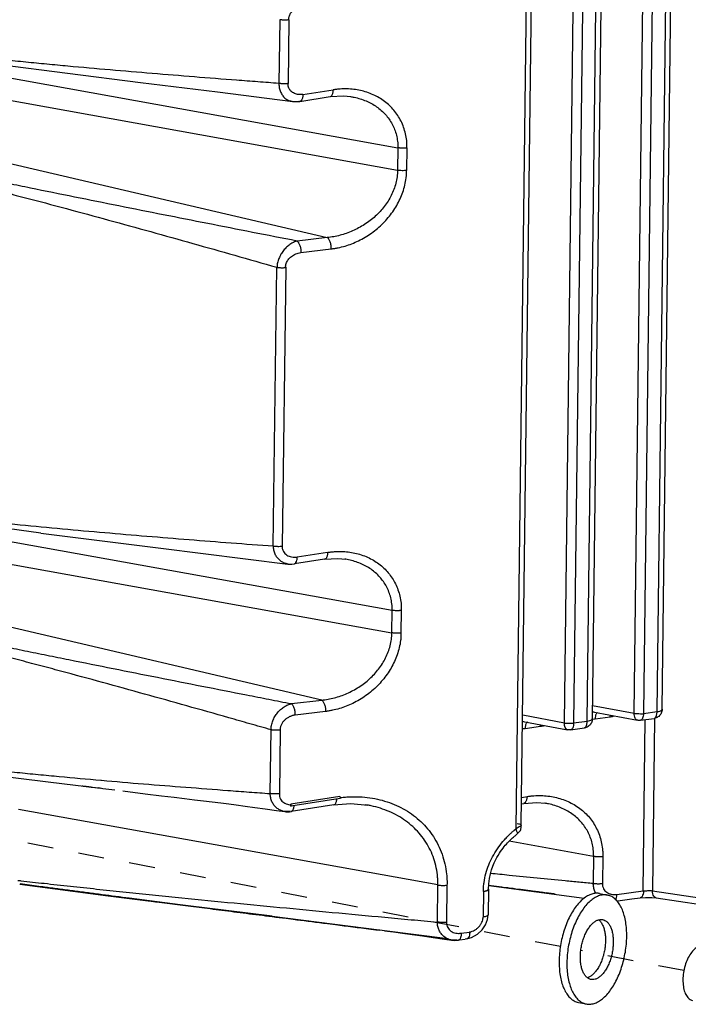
# Model space of a CAD drawing. Header units: inches. Extents: x -1 to 205, y 81 to 217.
# Tile 76 of 108: x 98.51 to 101.36, y 148.26 to 152.46. Entities that reach past the tile are written whole.
import ezdxf

# ---------------------------------------------------------------- set-up
doc = ezdxf.new("R2010")
doc.units = ezdxf.units.IN
doc.header["$LTSCALE"] = 1.1
doc.header["$MEASUREMENT"] = 0
doc.linetypes.add('DASHED', pattern=[0.2, 0.1, -0.1])
doc.layers.get('0').update_dxf_attribs({"linetype": 'CONTINUOUS'})
doc.layers.add('3_ALL_AXES', color=7, linetype='CONTINUOUS')
doc.layers.add('7_ALL_FEATURES', color=7, linetype='CONTINUOUS')

msp = doc.modelspace()

# ---------------------------------------------------------------- linework, layer by layer
at = {"color": 7, "linetype": 'Continuous'}
for p, q in [((99.8721, 149.148), (99.6629, 149.1155)), ((99.6628, 149.1081), (99.663, 149.1135)), ((99.6628, 149.1081), (99.6636, 149.1079)), ((99.663, 149.1135), (99.6629, 149.1155)), ((99.6769, 149.1061), (99.6772, 149.1103)), ((99.6647, 149.0847), (99.6651, 149.0848))]:
    msp.add_line(p, q, dxfattribs=at)
at = {"color": 4, "linetype": 'DASHED'}
for p, q in [((100.811, 148.5096), (98.1849, 149.0189)), ((101.3375, 148.4074), (100.8981, 148.4927))]:
    msp.add_line(p, q, dxfattribs=at)
at = {"color": 7, "linetype": 'Continuous'}
for points, start_tangent, end_tangent in [([(99.6544, 152.4556), (99.656, 152.4693), (99.662, 152.4835), (99.6724, 152.4968), (99.6869, 152.5081), (99.7046, 152.5159)], (-0.04248, 0.999097), (0.954084, 0.299541)), ([(99.6142, 149.1605), (99.6141, 149.1573), (99.6143, 149.1541), (99.6152, 149.1483), (99.6191, 149.1379), (99.6252, 149.1293), (99.6333, 149.1226), (99.6429, 149.1176), (99.6537, 149.1146), (99.663, 149.1135)], (-0.056036, -0.998429), (0.998664, -0.05167)), ([(99.8577, 149.1383), (99.8565, 149.1287), (99.8549, 149.1229), (99.8527, 149.1182), (99.8499, 149.115), (99.8468, 149.1131), (99.8455, 149.1128)], (-0.047597, -0.998867), (-0.987742, -0.156097)), ([(99.8732, 149.1465), (99.8721, 149.148)], (-0.412258, 0.911067), (-0.871549, 0.490308)), ([(99.8728, 149.1404), (99.8732, 149.1406), (99.8739, 149.1421), (99.8739, 149.1443), (99.8732, 149.1465)], (0.974247, 0.225484), (-0.412258, 0.911067)), ([(99.8739, 149.1441), (99.8798, 149.1448), (99.9018, 149.1467), (99.9456, 149.1476), (100.0315, 149.1375), (100.1129, 149.1108), (100.1856, 149.0683), (100.2454, 149.0114), (100.2905, 148.9419), (100.3191, 148.8616), (100.3264, 148.8176), (100.328, 148.7947), (100.3281, 148.7712)], (0.993041, 0.117769), (-0.030572, -0.999533)), ([(99.6636, 149.1079), (99.664, 149.1081), (99.6647, 149.1096), (99.6647, 149.1118), (99.6641, 149.1141), (99.6629, 149.1155)], (0.974387, 0.224876), (-0.871549, 0.490308)), ([(99.665, 149.085), (99.6664, 149.0854), (99.6694, 149.0875), (99.6711, 149.0894)], (0.980611, 0.195967), (0.601639, 0.798768)), ([(99.6711, 149.0894), (99.6721, 149.0908), (99.6759, 149.1006), (99.6769, 149.1061)], (0.601639, 0.798768), (0.120858, 0.99267))]:
    msp.add_spline(points, degree=3, dxfattribs=dict(at, start_tangent=start_tangent, end_tangent=end_tangent))
at = {"layer": '3_ALL_AXES', "color": 7, "linetype": 'Continuous'}
for p, q in [((100.9781, 148.7355), (101.0112, 148.7291)), ((100.8881, 148.2717), (100.9213, 148.2653))]:
    msp.add_line(p, q, dxfattribs=at)
for points, start_tangent, end_tangent in [([(100.9781, 148.7355), (100.9717, 148.7364), (100.954, 148.7356), (100.9359, 148.73), (100.9177, 148.7198), (100.8998, 148.7053), (100.8827, 148.6866), (100.8665, 148.6642), (100.8517, 148.6385), (100.8386, 148.6101), (100.8274, 148.5795), (100.8183, 148.5474), (100.8116, 148.5144), (100.8073, 148.4811), (100.8056, 148.4483)], (-0.981632, 0.190785), (-0.012225, -0.999925)), ([(101.0112, 148.7291), (101.0048, 148.73), (100.9871, 148.7291), (100.969, 148.7236), (100.9508, 148.7134), (100.933, 148.6988), (100.9158, 148.6802), (100.8997, 148.6578), (100.8849, 148.6321), (100.8717, 148.6037), (100.8605, 148.5731), (100.8515, 148.5409), (100.8447, 148.5079), (100.8405, 148.4747), (100.8388, 148.4419)], (-0.981632, 0.190785), (-0.012225, -0.999925)), ([(101.0937, 148.5524), (101.0928, 148.5841), (101.0893, 148.614), (101.0833, 148.6415), (101.075, 148.6661), (101.0644, 148.6872), (101.0518, 148.7045), (101.0375, 148.7175), (101.0217, 148.7261), (101.0112, 148.7291)], (0.012225, 0.999925), (-0.981632, 0.190785)), ([(100.8961, 148.4668), (100.8974, 148.4877), (100.9004, 148.5089), (100.9053, 148.5297), (100.9119, 148.5497), (100.9199, 148.5682), (100.9292, 148.5848), (100.9395, 148.599), (100.9505, 148.6104), (100.962, 148.6188), (100.9735, 148.6238)], (0.012225, 0.999925), (0.9608, 0.277241)), ([(100.9735, 148.6238), (100.9849, 148.6253), (100.991, 148.6247)], (0.9608, 0.277241), (0.981757, -0.190142)), ([(100.9735, 148.6238), (100.9817, 148.6158), (100.9893, 148.6041), (100.9955, 148.5896), (100.9999, 148.5728), (101.0025, 148.5541), (101.0032, 148.534)], (0.790559, -0.612386), (-0.012225, -0.999925)), ([(100.991, 148.6247), (100.9958, 148.6234), (101.0059, 148.618), (101.0148, 148.6094), (101.0225, 148.5976), (101.0286, 148.5832), (101.033, 148.5664), (101.0356, 148.5477), (101.0363, 148.5276)], (0.981757, -0.190142), (-0.012225, -0.999925)), ([(100.9213, 148.2653), (100.9277, 148.2644), (100.9454, 148.2652), (100.9635, 148.2708), (100.9816, 148.2809), (100.9995, 148.2955), (101.0167, 148.3142), (101.0328, 148.3366), (101.0476, 148.3623), (101.0607, 148.3907), (101.072, 148.4213), (101.081, 148.4534), (101.0877, 148.4864), (101.092, 148.5197), (101.0937, 148.5524)], (0.981632, -0.190785), (0.012225, 0.999925)), ([(101.0032, 148.534), (101.002, 148.5131), (100.9989, 148.4919), (100.994, 148.4711), (100.9875, 148.4511), (100.9795, 148.4326), (100.9702, 148.416), (100.9599, 148.4018), (100.9488, 148.3904), (100.9374, 148.382), (100.9259, 148.377)], (-0.012225, -0.999925), (-0.9608, -0.277241)), ([(101.0363, 148.5276), (101.0351, 148.5067), (101.032, 148.4855), (101.0272, 148.4646), (101.0206, 148.4447), (101.0126, 148.4261), (101.0033, 148.4096), (100.993, 148.3954), (100.982, 148.3839), (100.9705, 148.3756), (100.9589, 148.3706), (100.9476, 148.369), (100.9415, 148.3696)], (-0.012225, -0.999925), (-0.981757, 0.190142)), ([(101.3981, 148.5091), (101.3816, 148.4981), (101.3661, 148.4802), (101.3527, 148.4565), (101.3422, 148.4286), (101.3355, 148.3986), (101.333, 148.3683), (101.3348, 148.34), (101.3409, 148.3154), (101.3507, 148.2964), (101.3637, 148.2841), (101.3743, 148.28)], (-0.917444, -0.397864), (0.980777, -0.19513)), ([(100.9258, 148.3769), (100.9176, 148.385), (100.91, 148.3967), (100.9039, 148.4112), (100.8994, 148.428), (100.8968, 148.4467), (100.8961, 148.4668)], (-0.790559, 0.612386), (0.012225, 0.999925)), ([(100.8056, 148.4483), (100.8066, 148.4167), (100.81, 148.3868), (100.816, 148.3593), (100.8244, 148.3347), (100.835, 148.3136), (100.8475, 148.2963), (100.8619, 148.2833), (100.8776, 148.2747), (100.8881, 148.2717)], (-0.012225, -0.999925), (0.981632, -0.190785)), ([(100.8388, 148.4419), (100.8397, 148.4102), (100.8432, 148.3804), (100.8492, 148.3528), (100.8575, 148.3283), (100.8681, 148.3071), (100.8807, 148.2899), (100.895, 148.2768), (100.9108, 148.2683), (100.9213, 148.2653)], (-0.012225, -0.999925), (0.981632, -0.190785)), ([(100.9415, 148.3696), (100.9367, 148.3709), (100.9266, 148.3763), (100.9258, 148.3769)], (-0.981757, 0.190142), (-0.790559, 0.612386))]:
    msp.add_spline(points, degree=3, dxfattribs=dict(at, start_tangent=start_tangent, end_tangent=end_tangent))
at = {"layer": '7_ALL_FEATURES', "color": 7, "linetype": 'Continuous'}
for p, q in [((100.623, 149.0126), (100.6703, 152.8793)), ((100.6447, 149.0269), (100.6918, 152.8791)), ((101.1257, 149.5032), (101.1627, 152.5368)), ((101.2021, 152.5362), (101.165, 149.5024)), ((101.223, 149.5103), (101.2601, 152.5437)), ((101.2446, 149.5201), (101.2817, 152.5536)), ((100.8282, 149.4627), (100.8653, 152.4963)), ((100.9047, 152.4957), (100.8676, 149.4619)), ((100.9256, 149.4698), (100.9626, 152.5032)), ((100.9472, 149.4796), (100.9843, 152.513)), ((99.6157, 152.4564), (99.6124, 152.1851)), ((99.6544, 152.4556), (99.6511, 152.1843)), ((98.4344, 152.2146), (100.1187, 151.9111)), ((99.351, 152.1489), (99.672, 152.1082)), ((99.7143, 152.1378), (99.8435, 152.1579)), ((98.4332, 152.1188), (100.1175, 151.8152)), ((99.6699, 152.1085), (99.6837, 152.1074)), ((99.6699, 152.1085), (99.672, 152.1082)), ((99.672, 152.1082), (99.6966, 152.1096)), ((99.6837, 152.1074), (99.702, 152.1087)), ((99.7021, 152.1087), (99.702, 152.1086)), ((99.7021, 152.1087), (99.8312, 152.1287)), ((99.9169, 152.1292), (99.917, 152.1291)), ((100.1187, 151.9111), (100.1175, 151.8152)), ((100.1575, 151.9103), (100.1563, 151.8145)), ((98.3222, 151.8787), (99.8184, 151.5288)), ((99.8184, 151.5288), (99.6894, 151.5137)), ((99.7061, 151.4653), (99.8352, 151.4804)), ((99.5883, 150.2154), (99.6028, 151.4023)), ((99.6411, 151.4024), (99.6267, 150.2135)), ((98.5988, 150.2707), (98.1581, 150.3285)), ((98.4103, 150.245), (100.0946, 149.9415)), ((99.8194, 150.1883), (99.6902, 150.1683)), ((98.4091, 150.1492), (100.0935, 149.8457)), ((99.6512, 150.1387), (99.651, 150.1387)), ((99.6775, 150.139), (99.6779, 150.1391)), ((99.8071, 150.1591), (99.678, 150.1391)), ((99.8967, 150.159), (99.8928, 150.1596)), ((100.0935, 149.8457), (100.0946, 149.9415)), ((100.1334, 149.9407), (100.1322, 149.8449)), ((99.7944, 149.5593), (98.2981, 149.9091)), ((99.6653, 149.5441), (99.7944, 149.5593)), ((99.8111, 149.5108), (99.682, 149.4957)), ((100.9479, 149.5365), (101.1257, 149.5032)), ((100.9568, 149.5075), (101.1393, 149.4734)), ((101.165, 149.5024), (101.223, 149.5103)), ((100.6505, 149.496), (100.8282, 149.4627)), ((100.6593, 149.467), (100.8419, 149.4329)), ((100.8676, 149.4619), (100.9256, 149.4698)), ((100.956, 149.4777), (100.9471, 149.4772)), ((100.9585, 149.4779), (100.956, 149.4777)), ((101.0235, 149.4868), (100.9585, 149.4779)), ((101.152, 149.4731), (101.2108, 149.4811)), ((101.1638, 148.7466), (101.1727, 149.4759)), ((101.2121, 149.4811), (101.2031, 148.7473)), ((101.2108, 149.4811), (101.211, 149.4811)), ((99.5754, 149.1612), (99.5787, 149.4325)), ((99.6175, 149.4318), (99.6142, 149.1605)), ((100.6585, 149.4372), (100.6497, 149.4367)), ((100.6611, 149.4374), (100.6585, 149.4372)), ((100.7261, 149.4463), (100.6611, 149.4374)), ((100.8546, 149.4326), (100.9134, 149.4406)), ((100.9134, 149.4406), (100.9136, 149.4406)), ((98.6294, 149.2113), (98.8514, 149.1845)), ((98.7747, 149.1938), (98.776, 149.1936)), ((98.8189, 149.1884), (98.8572, 149.1837)), ((98.8454, 149.1853), (98.8454, 149.1853)), ((98.8514, 149.1845), (98.8454, 149.1853)), ((98.8572, 149.1837), (98.8628, 149.183)), ((98.8628, 149.183), (98.9136, 149.1769)), ((99.8728, 149.1403), (99.6636, 149.1079)), ((100.6462, 149.145), (100.6693, 149.1484)), ((100.2893, 148.772), (98.5036, 149.0938)), ((99.8455, 149.1128), (99.6651, 149.0848)), ((99.9903, 149.1118), (99.98, 149.1135)), ((100.6458, 149.118), (100.656, 149.1196)), ((100.7465, 149.1198), (100.7446, 149.1201)), ((99.6387, 149.0843), (99.637, 149.0845)), ((99.6597, 149.0858), (99.6387, 149.0843)), ((99.6387, 149.0843), (99.6413, 149.084)), ((100.6157, 149.0065), (100.623, 149.0126)), ((100.6443, 149.0259), (100.6443, 149.0269)), ((100.6447, 149.0269), (100.6447, 149.027)), ((100.6448, 149.0248), (100.6447, 149.0266)), ((100.629, 148.9916), (100.6298, 148.9924)), ((100.6298, 148.9923), (100.631, 148.9933)), ((100.6298, 148.9923), (100.6298, 148.9923)), ((100.5936, 148.9594), (100.9527, 148.8947)), ((100.9527, 148.8947), (100.9513, 148.7792)), ((100.9914, 148.894), (100.99, 148.7784)), ((98.4999, 148.7916), (98.5099, 148.7905)), ((98.5083, 148.7758), (98.8848, 148.7254)), ((98.5099, 148.7905), (98.5125, 148.7902)), ((98.5994, 148.7647), (98.511, 148.7763)), ((98.5125, 148.7902), (98.6011, 148.7803)), ((98.9455, 148.7176), (98.5994, 148.7647)), ((100.2874, 148.6139), (100.2893, 148.772)), ((100.3281, 148.7712), (100.3262, 148.6132)), ((100.483, 148.7445), (100.4833, 148.7568)), ((100.5046, 148.7543), (100.5033, 148.6453)), ((100.5046, 148.7543), (100.5046, 148.7543)), ((100.5055, 148.7713), (100.5391, 148.7669)), ((100.5055, 148.7709), (100.5351, 148.7671)), ((100.5067, 148.77), (100.9122, 148.7153)), ((100.5391, 148.7669), (100.5501, 148.7655)), ((98.8848, 148.7254), (99.2495, 148.6798)), ((99.2954, 148.6745), (98.9455, 148.7176)), ((100.483, 148.7445), (100.4817, 148.6355)), ((100.7423, 148.7402), (100.7568, 148.7383)), ((100.7568, 148.7383), (100.7718, 148.7364)), ((100.7718, 148.7364), (100.7811, 148.7351)), ((100.7799, 148.7353), (100.7888, 148.7341)), ((100.7811, 148.7351), (100.7844, 148.7347)), ((101.0515, 148.7313), (101.1638, 148.7466)), ((101.2031, 148.7473), (101.413, 148.7161)), ((101.2193, 148.7173), (101.4099, 148.6893)), ((99.3554, 148.6666), (99.0611, 148.7044)), ((99.214, 148.6846), (99.2369, 148.6817)), ((99.2495, 148.6798), (99.5841, 148.6387)), ((99.5841, 148.6387), (99.2954, 148.6745)), ((99.584, 148.6376), (99.3554, 148.6666)), ((99.5417, 148.6428), (99.5557, 148.6411)), ((100.0393, 148.5799), (99.584, 148.6376)), ((100.5004, 148.6243), (100.5033, 148.6453)), ((100.0249, 148.5816), (100.0426, 148.5797)), ((100.0426, 148.5795), (100.0393, 148.5799)), ((100.0624, 148.577), (100.0426, 148.5795)), ((100.3317, 148.5432), (100.0624, 148.577)), ((100.3879, 148.5665), (100.4237, 148.5715)), ((100.4127, 148.5427), (100.4062, 148.5417)), ((100.4127, 148.5427), (100.4318, 148.5479)), ((100.3169, 148.5416), (100.3487, 148.537)), ((100.3469, 148.5372), (100.3607, 148.5361)), ((100.3487, 148.537), (100.3469, 148.5372)), ((100.3714, 148.5382), (100.3487, 148.537)), ((100.3607, 148.5361), (100.3766, 148.5373)), ((100.3766, 148.5372), (100.3817, 148.538)), ((100.3817, 148.538), (100.4062, 148.5417))]:
    msp.add_line(p, q, dxfattribs=at)
for points in [[(98.1823, 152.2981), (98.4225, 152.2652), (98.7114, 152.228), (99.023, 152.1894), (99.351, 152.1489)], [(99.8306, 152.1287), (99.8883, 152.132), (99.917, 152.1292)], [(98.5988, 150.2707), (99.1089, 150.2059), (99.6508, 150.1387)], [(99.6512, 150.1387), (99.667, 150.1382), (99.6775, 150.1392)], [(99.8069, 150.1591), (99.8627, 150.1625), (99.8967, 150.159)], [(98.1453, 149.2742), (98.3875, 149.2415), (98.6294, 149.2113)], [(98.776, 149.1936), (98.7788, 149.1933), (98.7803, 149.1931), (98.7818, 149.1929), (98.7834, 149.1927), (98.7849, 149.1925), (98.7864, 149.1923), (98.7879, 149.1922), (98.7895, 149.192), (98.7911, 149.1918)], [(98.7911, 149.1918), (98.7943, 149.1914), (98.7959, 149.1912), (98.7975, 149.191), (98.7992, 149.1908), (98.8009, 149.1906), (98.8026, 149.1904), (98.8043, 149.1902), (98.8061, 149.19), (98.8078, 149.1897), (98.8096, 149.1895), (98.8114, 149.1893), (98.8133, 149.1891), (98.8151, 149.1888), (98.817, 149.1886), (98.8189, 149.1884)], [(98.9478, 149.1724), (99.042, 149.1607), (99.1119, 149.1521), (99.1662, 149.1455), (99.2102, 149.1401), (99.2528, 149.1349), (99.2905, 149.1306), (99.3283, 149.1259), (99.365, 149.1212), (99.3985, 149.117), (99.4305, 149.1128), (99.4685, 149.1078), (99.5098, 149.1022), (99.5541, 149.0961), (99.602, 149.0895), (99.637, 149.0845)], [(99.8454, 149.1128), (99.9188, 149.1183), (99.9903, 149.1118)], [(100.6555, 149.1196), (100.7101, 149.1232), (100.7465, 149.1198)], [(99.6413, 149.084), (99.6575, 149.0841), (99.6647, 149.085)], [(100.631, 148.9933), (100.6333, 148.9954), (100.6358, 148.9978), (100.6382, 149.0007), (100.6406, 149.0043), (100.6423, 149.0082), (100.6433, 149.0118), (100.6438, 149.015), (100.6441, 149.0176), (100.6444, 149.0201), (100.6446, 149.0226), (100.6448, 149.0248)], [(100.5046, 148.7543), (100.5058, 148.7769), (100.5089, 148.7999), (100.5132, 148.8198), (100.5181, 148.837), (100.5234, 148.8522), (100.5289, 148.8656), (100.5345, 148.8776), (100.5401, 148.8883), (100.5456, 148.898), (100.5511, 148.9068), (100.5565, 148.9148), (100.5617, 148.9222), (100.5668, 148.9289), (100.5717, 148.9352), (100.5765, 148.941), (100.5813, 148.9464), (100.5858, 148.9514), (100.5903, 148.9561), (100.5947, 148.9605), (100.5989, 148.9647), (100.6032, 148.9686), (100.6073, 148.9724), (100.6113, 148.9759), (100.615, 148.9791), (100.6186, 148.9819), (100.6218, 148.9843), (100.6248, 148.9868), (100.6272, 148.9895), (100.629, 148.9916)], [(100.5351, 148.7671), (100.6319, 148.7545), (100.6346, 148.7542), (100.6373, 148.7538), (100.64, 148.7535), (100.6427, 148.7531), (100.6454, 148.7528), (100.648, 148.7524), (100.6507, 148.7521), (100.6534, 148.7518), (100.656, 148.7514), (100.6586, 148.7511), (100.6613, 148.7507), (100.6639, 148.7504), (100.6665, 148.75), (100.6691, 148.7497), (100.6717, 148.7494), (100.6743, 148.749), (100.6768, 148.7487), (100.6794, 148.7484), (100.6819, 148.748), (100.6845, 148.7477), (100.687, 148.7474), (100.6895, 148.7471), (100.692, 148.7467)], [(100.5501, 148.7655), (100.5612, 148.764), (100.5667, 148.7633)], [(100.5667, 148.7633), (100.5779, 148.7618), (100.5866, 148.7607), (100.5924, 148.76)], [(100.5924, 148.76), (100.6041, 148.7584), (100.61, 148.7577), (100.6159, 148.7569), (100.6219, 148.7561), (100.6308, 148.7547)], [(100.6308, 148.7547), (100.6369, 148.7539), (100.643, 148.7531), (100.6492, 148.7523), (100.6554, 148.7515), (100.6617, 148.7507), (100.6681, 148.7498), (100.6745, 148.749), (100.681, 148.7482), (100.6875, 148.7473)], [(100.6875, 148.7473), (100.7008, 148.7456), (100.7075, 148.7447), (100.7143, 148.7438), (100.7212, 148.7429)], [(100.6969, 148.7461), (100.6994, 148.7458), (100.7018, 148.7455), (100.7043, 148.7451), (100.7067, 148.7448), (100.7091, 148.7445), (100.7114, 148.7442), (100.7138, 148.7439), (100.7162, 148.7436), (100.7185, 148.7433), (100.7208, 148.743), (100.7231, 148.7427), (100.7254, 148.7424)], [(100.7212, 148.7429), (100.7351, 148.7411), (100.7423, 148.7402)], [(100.7277, 148.7421), (100.7322, 148.7415), (100.7344, 148.7412), (100.7366, 148.7409), (100.7388, 148.7406), (100.741, 148.7404), (100.7431, 148.7401), (100.7452, 148.7398)], [(100.7494, 148.7393), (100.7535, 148.7387), (100.7555, 148.7385), (100.7575, 148.7382), (100.7595, 148.738), (100.7614, 148.7377)], [(100.7652, 148.7372), (100.769, 148.7367), (100.7708, 148.7365), (100.7726, 148.7362), (100.7744, 148.736)], [(101.0521, 148.7041), (101.0654, 148.7059), (101.1153, 148.7126), (101.1507, 148.7173)], [(101.1506, 148.7173), (101.1733, 148.7193), (101.2012, 148.7191), (101.2195, 148.7173)], [(99.0611, 148.7043), (99.069, 148.7033), (99.0777, 148.7021), (99.087, 148.7009), (99.1066, 148.6984)], [(99.1066, 148.6984), (99.1168, 148.6971), (99.1271, 148.6958), (99.1376, 148.6944), (99.1481, 148.6931), (99.1696, 148.6903)], [(99.1696, 148.6903), (99.1806, 148.6889), (99.1916, 148.6875), (99.214, 148.6846)], [(99.2369, 148.6817), (99.2485, 148.6802), (99.272, 148.6772)], [(99.272, 148.6772), (99.2838, 148.6757), (99.3079, 148.6726)], [(99.3079, 148.6726), (99.3201, 148.6711), (99.3323, 148.6695), (99.3571, 148.6663)], [(99.3571, 148.6663), (99.3696, 148.6647), (99.3822, 148.6631), (99.4077, 148.6599)], [(99.4077, 148.6599), (99.4206, 148.6582), (99.4336, 148.6566), (99.4599, 148.6532)], [(99.4599, 148.6532), (99.4732, 148.6515), (99.4867, 148.6498), (99.5002, 148.6481), (99.5139, 148.6464), (99.5417, 148.6428)], [(99.5557, 148.6411), (99.5699, 148.6392), (99.5842, 148.6374), (99.5987, 148.6356), (99.6133, 148.6337), (99.6281, 148.6319), (99.643, 148.63), (99.6734, 148.6261)], [(99.6734, 148.6261), (99.6888, 148.6242), (99.7044, 148.6222), (99.7202, 148.6202), (99.7362, 148.6181), (99.7523, 148.6161), (99.7687, 148.614), (99.7852, 148.6119), (99.802, 148.6098), (99.819, 148.6076), (99.8537, 148.6032)], [(99.8537, 148.6032), (99.8715, 148.601), (99.8896, 148.5987), (99.9079, 148.5964), (99.9266, 148.594), (99.9454, 148.5916), (99.9646, 148.5892), (99.9842, 148.5867), (100.0043, 148.5842), (100.0249, 148.5816)], [(100.4318, 148.5479), (100.4576, 148.5623), (100.4776, 148.5811), (100.4918, 148.602), (100.5004, 148.6243)], [(100.0624, 148.5771), (100.0999, 148.572), (100.1392, 148.5667), (100.1801, 148.561), (100.2235, 148.5549), (100.2693, 148.5484), (100.3169, 148.5416)]]:
    msp.add_lwpolyline(points, dxfattribs=at)
for points, start_tangent, end_tangent in [([(99.6544, 152.4556), (99.6522, 152.4554), (99.6499, 152.4551), (99.645, 152.4548), (99.6349, 152.4546), (99.6299, 152.4548), (99.6249, 152.4552), (99.6225, 152.4554), (99.6201, 152.4557), (99.619, 152.4559), (99.6179, 152.456), (99.6157, 152.4564)], (-0.988019, -0.15433), (-0.984146, 0.17736)), ([(99.6124, 152.1851), (99.5222, 152.1918), (99.4322, 152.1986), (99.2523, 152.2127), (99.0728, 152.2273), (98.8933, 152.2424), (98.7139, 152.2584), (98.6241, 152.2668), (98.5343, 152.2756), (98.4444, 152.2847), (98.3994, 152.2894), (98.3543, 152.2941), (98.3093, 152.299), (98.2642, 152.3039), (98.219, 152.3089), (98.1836, 152.3129)], (-0.997309, 0.073313), (-0.993595, 0.113001)), ([(99.6124, 152.1851), (99.6124, 152.1804), (99.6127, 152.1757), (99.6139, 152.1666), (99.619, 152.1497), (99.6271, 152.1349), (99.638, 152.1229), (99.6465, 152.1169)], (-0.012105, -0.999927), (0.861261, -0.508162)), ([(99.6511, 152.1843), (99.6489, 152.1841), (99.6465, 152.1838), (99.6417, 152.1835), (99.6367, 152.1833), (99.6316, 152.1833), (99.6265, 152.1835), (99.6216, 152.1839), (99.6192, 152.1841), (99.6168, 152.1844), (99.6146, 152.1847), (99.6124, 152.1851)], (-0.99085, -0.13497), (-0.984171, 0.177219)), ([(99.7143, 152.1378), (99.6921, 152.1382), (99.6738, 152.1444), (99.6605, 152.1553), (99.6529, 152.1692), (99.6511, 152.1843)], (-0.994705, -0.102767), (0.069033, 0.997614)), ([(99.8311, 152.1288), (99.8326, 152.1292), (99.8383, 152.1344), (99.8405, 152.1389), (99.8421, 152.1444), (99.8431, 152.1508), (99.8435, 152.1579)], (0.985566, 0.169294), (-0.003963, 0.999992)), ([(100.1575, 151.9103), (100.1574, 151.9261), (100.1564, 151.9414), (100.1515, 151.9708), (100.1323, 152.0244), (100.1023, 152.0705), (100.0625, 152.1084), (100.0137, 152.137), (99.9592, 152.1549), (99.9021, 152.1617), (99.8729, 152.1611), (99.8582, 152.1598), (99.8435, 152.1579)], (0.036893, 0.999319), (-0.988684, -0.150015)), ([(99.6465, 152.1169), (99.6512, 152.1143), (99.6585, 152.1114), (99.666, 152.1092), (99.6699, 152.1085)], (0.861261, -0.508162), (0.986912, -0.161261)), ([(99.7143, 152.1378), (99.7142, 152.1344), (99.714, 152.1311), (99.713, 152.1246), (99.7114, 152.1188), (99.7092, 152.1141), (99.7065, 152.1109), (99.7033, 152.1091), (99.702, 152.1088)], (0.003963, -0.999992), (-0.98658, -0.163277)), ([(99.917, 152.1292), (99.9328, 152.1263), (99.9833, 152.1105), (100.0285, 152.0856), (100.0659, 152.0526), (100.0944, 152.0121), (100.1127, 151.9646), (100.1174, 151.9385), (100.1185, 151.925), (100.1187, 151.9111)], (0.988566, -0.15079), (-0.019759, -0.999805)), ([(100.1575, 151.9103), (100.1529, 151.9098), (100.1481, 151.9095), (100.138, 151.9093), (100.1279, 151.9098), (100.1232, 151.9104), (100.1209, 151.9107), (100.1187, 151.9111)], (-0.99215, -0.125057), (-0.983679, 0.179933)), ([(99.6894, 151.5137), (99.3089, 151.5883), (98.9306, 151.6633), (98.5541, 151.7392), (98.4603, 151.7585), (98.3665, 151.7778), (98.2729, 151.7972), (98.1793, 151.8167)], (-0.981523, 0.191342), (-0.978817, 0.204739)), ([(100.1175, 151.8152), (100.117, 151.8012), (100.1156, 151.7873), (100.1102, 151.7601), (100.0907, 151.7084), (100.0612, 151.6612), (100.0228, 151.6195), (99.9769, 151.5842), (99.9259, 151.5568), (99.8994, 151.5464), (99.8725, 151.5382), (99.8455, 151.5324), (99.832, 151.5303), (99.8184, 151.5288)], (-0.004541, -0.99999), (-0.99608, -0.088453)), ([(99.8352, 151.4804), (99.8499, 151.4826), (99.8647, 151.4853), (99.894, 151.4926), (99.923, 151.5025), (99.9516, 151.515), (100.0067, 151.5479), (100.0562, 151.5899), (100.0971, 151.6388), (100.1283, 151.6932), (100.1488, 151.7521), (100.1544, 151.7829), (100.1559, 151.7986), (100.1563, 151.8145)], (0.99272, 0.120441), (-0.01418, 0.999899)), ([(100.1563, 151.8145), (100.1517, 151.814), (100.1469, 151.8136), (100.1368, 151.8135), (100.1268, 151.814), (100.122, 151.8145), (100.1197, 151.8149), (100.1175, 151.8152)], (-0.989356, -0.145513), (-0.984619, 0.174714)), ([(98.1674, 151.7911), (98.2576, 151.7687), (98.3477, 151.746), (98.4377, 151.7229), (98.5277, 151.6996), (98.8869, 151.6033), (99.2453, 151.5038), (99.6028, 151.4023)], (0.970873, -0.239597), (0.961078, -0.276278)), ([(99.8352, 151.4804), (99.835, 151.4876), (99.8343, 151.4952), (99.8307, 151.5101), (99.825, 151.5219), (99.8218, 151.5261), (99.8201, 151.5276), (99.8184, 151.5288)], (0.031525, 0.999503), (-0.846646, 0.532156)), ([(99.6894, 151.5137), (99.6856, 151.5127), (99.6819, 151.5115), (99.6743, 151.5083), (99.6594, 151.4995), (99.6451, 151.4877), (99.6321, 151.4735), (99.6209, 151.4573), (99.6122, 151.4397), (99.6064, 151.421), (99.6048, 151.4115), (99.6044, 151.4067), (99.6042, 151.4019)], (-0.9738, -0.227407), (-0.012225, -0.999925)), ([(99.6894, 151.5137), (99.6902, 151.5131), (99.6911, 151.5124), (99.6919, 151.5116), (99.6928, 151.5107), (99.6944, 151.5087), (99.696, 151.5064), (99.6989, 151.501), (99.7015, 151.4947), (99.705, 151.4803), (99.7059, 151.4727), (99.7061, 151.469), (99.7061, 151.4653)], (0.847271, -0.531161), (-0.028333, -0.999599)), ([(99.6411, 151.4024), (99.6432, 151.4185), (99.6517, 151.4344), (99.6656, 151.4483), (99.684, 151.459), (99.7061, 151.4653)], (-0.064431, 0.997922), (0.986534, 0.163556)), ([(99.6028, 151.4021), (99.6042, 151.4019), (99.6062, 151.4016), (99.6072, 151.4015), (99.6082, 151.4013), (99.6104, 151.4011), (99.6127, 151.4009), (99.6174, 151.4006), (99.6222, 151.4004), (99.6317, 151.4005), (99.6363, 151.4008), (99.6384, 151.401), (99.6404, 151.4012), (99.6416, 151.4014)], (0.980087, -0.198569), (0.988236, 0.152939)), ([(98.1598, 150.3434), (98.24, 150.3344), (98.3302, 150.3246), (98.4204, 150.3152), (98.5105, 150.306), (98.8704, 150.2727), (99.2296, 150.2428), (99.5883, 150.2154)], (0.99419, -0.107636), (0.997342, -0.072859)), ([(99.5883, 150.2155), (99.5894, 150.2153), (99.5914, 150.215), (99.5924, 150.2149), (99.5935, 150.2148), (99.5957, 150.2146), (99.598, 150.2144), (99.6028, 150.2141), (99.6077, 150.2139), (99.6174, 150.214), (99.622, 150.2143), (99.6241, 150.2144), (99.6262, 150.2147), (99.627, 150.2148)], (0.984586, -0.174902), (0.991896, 0.127054)), ([(99.651, 150.1387), (99.6427, 150.1403), (99.6286, 150.1459), (99.6158, 150.1547), (99.605, 150.1663), (99.5965, 150.1805), (99.5911, 150.1969), (99.5898, 150.2059), (99.5895, 150.2106), (99.5894, 150.2153)], (-0.992345, 0.123493), (0.012225, 0.999925)), ([(99.6262, 150.2135), (99.6262, 150.2114), (99.6264, 150.2083), (99.6273, 150.2024), (99.6312, 150.1921), (99.6375, 150.1835), (99.6457, 150.1768), (99.6555, 150.1719), (99.6665, 150.1688), (99.6782, 150.1676), (99.6842, 150.1677), (99.6872, 150.1679), (99.6902, 150.1683)], (-0.007916, -0.999969), (0.99156, 0.129648)), ([(99.8194, 150.1883), (99.8191, 150.1815), (99.8181, 150.175), (99.8165, 150.1692), (99.8143, 150.1646), (99.8115, 150.1613), (99.8084, 150.1595), (99.8071, 150.1591)], (0.007102, -0.999975), (-0.987701, -0.156352)), ([(99.8194, 150.1883), (99.8341, 150.1902), (99.8489, 150.1914), (99.8781, 150.1921), (99.9069, 150.1901), (99.9353, 150.1853), (99.9898, 150.1674), (100.0384, 150.1388), (100.0783, 150.1009), (100.1083, 150.0548), (100.1274, 150.0013), (100.1323, 149.9719), (100.1334, 149.9565), (100.1334, 149.9407)], (0.988806, 0.149204), (-0.038303, -0.999266)), ([(99.6779, 150.1393), (99.6793, 150.1397), (99.6823, 150.1417), (99.685, 150.145), (99.6888, 150.1549), (99.6899, 150.1613), (99.6901, 150.1647), (99.6902, 150.1683)], (0.981174, 0.193127), (-0.003963, 0.999992)), ([(100.0946, 149.9415), (100.0944, 149.9554), (100.0933, 149.969), (100.0886, 149.995), (100.0703, 150.0425), (100.0419, 150.083), (100.0045, 150.116), (99.9592, 150.1409), (99.9088, 150.1567), (99.8967, 150.159)], (0.019928, 0.999801), (-0.986448, 0.164077)), ([(100.1334, 149.9407), (100.1288, 149.9402), (100.124, 149.9399), (100.1139, 149.9397), (100.1039, 149.9403), (100.0991, 149.9408), (100.0968, 149.9411), (100.0946, 149.9415)], (-0.992229, -0.124422), (-0.983666, 0.180005)), ([(98.1552, 149.8471), (98.202, 149.8373), (98.2489, 149.8276), (98.2957, 149.8178), (98.3426, 149.8081), (98.3894, 149.7985), (98.4363, 149.7888), (98.5301, 149.7696), (98.624, 149.7505), (98.718, 149.7315), (98.9065, 149.6938), (99.0953, 149.6562), (99.2847, 149.6188), (99.4746, 149.5814), (99.5699, 149.5627), (99.6653, 149.5441)], (0.978785, -0.20489), (0.981506, -0.191431)), ([(99.7944, 149.5593), (99.8079, 149.5607), (99.8214, 149.5628), (99.8484, 149.5686), (99.9017, 149.5872), (99.9528, 149.6146), (99.9988, 149.6499), (100.0371, 149.6916), (100.0666, 149.7388), (100.0861, 149.7905), (100.0915, 149.8178), (100.0929, 149.8316), (100.0935, 149.8457)], (0.996064, 0.088632), (0.00471, 0.999989)), ([(100.1322, 149.8449), (100.1318, 149.8291), (100.1304, 149.8134), (100.1247, 149.7826), (100.1042, 149.7236), (100.073, 149.6691), (100.032, 149.6202), (99.9825, 149.5783), (99.9273, 149.5454), (99.8698, 149.523), (99.8405, 149.5157), (99.8258, 149.513), (99.8111, 149.5108)], (0.012572, -0.999921), (-0.992769, -0.120042)), ([(100.1322, 149.8449), (100.1277, 149.8444), (100.1228, 149.844), (100.1127, 149.8439), (100.1027, 149.8444), (100.0979, 149.845), (100.0956, 149.8453), (100.0935, 149.8457)], (-0.989461, -0.144801), (-0.984606, 0.174786)), ([(99.5787, 149.4326), (99.4888, 149.4583), (99.399, 149.4839), (99.2196, 149.5346), (99.0405, 149.5846), (98.8614, 149.6341), (98.6824, 149.6827), (98.5928, 149.7066), (98.5032, 149.7302), (98.4134, 149.7534), (98.3685, 149.765), (98.3235, 149.7764), (98.2786, 149.7878), (98.2335, 149.7991), (98.1885, 149.8104), (98.1433, 149.8215)], (-0.961152, 0.276018), (-0.970965, 0.239224)), ([(99.7944, 149.5593), (99.7961, 149.558), (99.7978, 149.5563), (99.8011, 149.5521), (99.8066, 149.5404), (99.8101, 149.5259), (99.8109, 149.5183), (99.8111, 149.5108)], (0.847267, -0.531167), (-0.028333, -0.999599)), ([(99.5787, 149.4325), (99.5789, 149.4373), (99.5793, 149.4421), (99.5808, 149.4517), (99.5831, 149.4613), (99.5862, 149.4707), (99.5947, 149.4888), (99.606, 149.5052), (99.6195, 149.5192), (99.6269, 149.5253), (99.6345, 149.5306), (99.6423, 149.5352), (99.6501, 149.539), (99.6578, 149.542), (99.6616, 149.5431), (99.6653, 149.5441)], (0.012568, 0.999921), (0.974035, 0.226399)), ([(99.682, 149.4957), (99.682, 149.4992), (99.6819, 149.5029), (99.6811, 149.5105), (99.6796, 149.5181), (99.6776, 149.5254), (99.6749, 149.5318), (99.6719, 149.5371), (99.6702, 149.5394), (99.6686, 149.5413), (99.6669, 149.5429), (99.6661, 149.5435), (99.6653, 149.5441)], (0.0172, 0.999852), (-0.847261, 0.531177)), ([(100.9475, 149.5099), (100.9562, 149.5078), (100.9567, 149.5077)], (0.955963, -0.293487), (0.982359, -0.187002)), ([(101.2446, 149.5201), (101.2407, 149.5035), (101.2303, 149.49), (101.2148, 149.4819), (101.211, 149.4811)], (-0.012225, -0.999925), (-0.987337, -0.158637)), ([(101.211, 149.4811), (101.2118, 149.4813), (101.2174, 149.486), (101.2211, 149.4963), (101.223, 149.5103)], (0.985261, 0.171057), (0.05913, 0.99825)), ([(101.223, 149.5103), (101.234, 149.5125), (101.2414, 149.5158), (101.2445, 149.5195), (101.2446, 149.5201)], (0.99085, 0.134969), (-0.074157, 0.997247)), ([(99.682, 149.4957), (99.679, 149.4952), (99.676, 149.4946), (99.67, 149.493), (99.6641, 149.491), (99.6584, 149.4887), (99.6528, 149.4858), (99.6474, 149.4826), (99.6376, 149.475), (99.6294, 149.466), (99.623, 149.4557), (99.6206, 149.4501), (99.6189, 149.4443), (99.6178, 149.4382), (99.6175, 149.435), (99.6175, 149.4318)], (-0.986381, -0.164478), (0.029999, -0.99955)), ([(100.65, 149.4694), (100.6588, 149.4672), (100.6593, 149.4671)], (0.955973, -0.293453), (0.982349, -0.187056)), ([(100.6706, 149.4654), (100.6697, 149.4648), (100.6668, 149.4615), (100.6644, 149.4568), (100.6626, 149.451), (100.6626, 149.4508)], (-0.845381, -0.534164), (-0.221416, -0.97518)), ([(100.9472, 149.4796), (100.9433, 149.4629), (100.9329, 149.4494), (100.9174, 149.4414), (100.9136, 149.4406)], (-0.012225, -0.999925), (-0.987337, -0.158637)), ([(100.9136, 149.4406), (100.9144, 149.4408), (100.92, 149.4455), (100.9237, 149.4558), (100.9256, 149.4698)], (0.985261, 0.171057), (0.05913, 0.99825)), ([(100.9256, 149.4698), (100.9365, 149.472), (100.944, 149.4752), (100.9471, 149.479), (100.9471, 149.4796)], (0.99085, 0.134969), (-0.074157, 0.997247)), ([(100.96, 149.4913), (100.9585, 149.4779)], (-0.221416, -0.97518), (-0.012225, -0.999925)), ([(100.9681, 149.5059), (100.9672, 149.5053), (100.9642, 149.502), (100.9618, 149.4973), (100.9601, 149.4915), (100.96, 149.4913)], (-0.845381, -0.534164), (-0.221416, -0.97518)), ([(101.0235, 149.4868), (101.0239, 149.4937), (101.0241, 149.4949)], (0.015906, 0.999873), (0.131878, 0.991266)), ([(101.0407, 149.4909), (101.0387, 149.4903), (101.0312, 149.4882), (101.0235, 149.4868)], (-0.947793, -0.318886), (-0.990067, -0.140598)), ([(101.1294, 149.4825), (101.1265, 149.4919), (101.1257, 149.5032)], (-0.422661, 0.906288), (0.012225, 0.999925)), ([(101.1256, 149.502), (101.1384, 149.5017), (101.1519, 149.5014), (101.165, 149.5012)], (0.99947, -0.032548), (0.999931, -0.011756)), ([(101.1393, 149.4734), (101.1339, 149.4761), (101.1294, 149.4825)], (-0.981832, 0.189754), (-0.422661, 0.906288)), ([(101.152, 149.4731), (101.1477, 149.4727), (101.1435, 149.4728), (101.1393, 149.4734)], (-0.99085, -0.134969), (-0.982959, 0.183827)), ([(101.165, 149.5024), (101.164, 149.491), (101.1612, 149.4818), (101.1571, 149.4756), (101.152, 149.4731)], (-0.012225, -0.999925), (-0.990234, -0.139412)), ([(99.6175, 149.4318), (99.6152, 149.4315), (99.6129, 149.4313), (99.608, 149.4309), (99.603, 149.4308), (99.5979, 149.4308), (99.5929, 149.4309), (99.5879, 149.4313), (99.5855, 149.4316), (99.5832, 149.4318), (99.5809, 149.4322), (99.5787, 149.4325)], (-0.988862, -0.148834), (-0.984073, 0.177766)), ([(100.6626, 149.4508), (100.6611, 149.4374)], (-0.221416, -0.97518), (-0.012225, -0.999925)), ([(100.7261, 149.4463), (100.7265, 149.4532), (100.7267, 149.4544)], (0.015906, 0.999873), (0.131878, 0.991266)), ([(100.7433, 149.4504), (100.7413, 149.4497), (100.7337, 149.4477), (100.7261, 149.4463)], (-0.947793, -0.318886), (-0.990067, -0.140598)), ([(100.832, 149.442), (100.8291, 149.4513), (100.8282, 149.4627)], (-0.422661, 0.906288), (0.012225, 0.999925)), ([(100.8282, 149.4615), (100.841, 149.4611), (100.8545, 149.4608), (100.8676, 149.4607)], (0.99947, -0.032548), (0.999931, -0.011756)), ([(100.8419, 149.4329), (100.8365, 149.4356), (100.832, 149.442)], (-0.981832, 0.189754), (-0.422661, 0.906288)), ([(100.8546, 149.4326), (100.8503, 149.4322), (100.8461, 149.4323), (100.8419, 149.4329)], (-0.99085, -0.134969), (-0.982959, 0.183827)), ([(100.8676, 149.4619), (100.8666, 149.4505), (100.8638, 149.4413), (100.8596, 149.4351), (100.8546, 149.4326)], (-0.012225, -0.999925), (-0.990234, -0.139412)), ([(98.1469, 149.289), (98.182, 149.285), (98.2271, 149.28), (98.2722, 149.275), (98.3173, 149.2701), (98.3623, 149.2653), (98.4073, 149.2606), (98.4973, 149.2514), (98.5872, 149.2425), (98.677, 149.234), (98.8543, 149.2182)], (0.993484, -0.113971), (0.996272, -0.086264)), ([(98.8543, 149.2182), (98.8565, 149.218), (99.2156, 149.1884), (99.3954, 149.1746), (99.4853, 149.1678), (99.5754, 149.1612)], (0.996272, -0.086264), (0.997396, -0.072113)), ([(99.637, 149.0845), (99.6296, 149.086), (99.6153, 149.0916), (99.6023, 149.1004), (99.5913, 149.1121), (99.5827, 149.1263), (99.5772, 149.1428), (99.5758, 149.1518), (99.5755, 149.1565), (99.5754, 149.1612)], (-0.990015, 0.140962), (0.011757, 0.999931)), ([(99.6142, 149.1605), (99.6119, 149.1602), (99.6096, 149.16), (99.6047, 149.1596), (99.5946, 149.1595), (99.5896, 149.1596), (99.5846, 149.16), (99.5822, 149.1603), (99.5798, 149.1606), (99.5787, 149.1607), (99.5776, 149.1609), (99.5754, 149.1612)], (-0.992893, -0.119011), (-0.984245, 0.176808)), ([(100.6682, 149.1488), (100.6679, 149.1417), (100.6669, 149.1353), (100.6653, 149.1298), (100.6631, 149.1253), (100.6573, 149.1201), (100.6559, 149.1197)], (0.003963, -0.999992), (-0.985563, -0.169312)), ([(100.6692, 149.1489), (100.6834, 149.1507), (100.6985, 149.152), (100.7285, 149.1527), (100.7874, 149.1457), (100.8435, 149.1273), (100.8937, 149.0979), (100.9347, 149.0589), (100.9655, 149.0113), (100.9852, 148.9562), (100.9903, 148.926), (100.9914, 148.9102), (100.9914, 148.894)], (0.989067, 0.147464), (-0.03541, -0.999373)), ([(100.2893, 148.772), (100.289, 148.7936), (100.2873, 148.8147), (100.2804, 148.8553), (100.2529, 148.9294), (100.2093, 148.9932), (100.1517, 149.0453), (100.0824, 149.0843), (100.005, 149.1089), (99.9903, 149.1118)], (0.01384, 0.999904), (-0.984689, 0.17432)), ([(100.9527, 148.8947), (100.9525, 148.9091), (100.9513, 148.9231), (100.9465, 148.95), (100.9276, 148.9991), (100.8983, 149.041), (100.8597, 149.0751), (100.813, 149.1008), (100.7609, 149.1171), (100.7465, 149.1198)], (0.019585, 0.999808), (-0.987572, 0.157167)), ([(100.4833, 148.7568), (100.4838, 148.7639), (100.4858, 148.7832), (100.4936, 148.8209), (100.5059, 148.8574), (100.5224, 148.8924), (100.5428, 148.9257), (100.5666, 148.957), (100.5796, 148.9718), (100.5934, 148.986), (100.6006, 148.9929), (100.6042, 148.9963), (100.6079, 148.9997), (100.6116, 149.003), (100.6154, 149.0062), (100.6157, 149.0065)], (0.049044, 0.998797), (0.759948, 0.649984)), ([(100.623, 149.0126), (100.6319, 149.0183), (100.6398, 149.0226), (100.6443, 149.0259)], (0.800381, 0.599491), (0.149912, 0.988699)), ([(100.6298, 148.9923), (100.6298, 148.9925), (100.6295, 148.993), (100.629, 148.9937), (100.6288, 148.994), (100.6286, 148.9943), (100.6281, 148.995), (100.6259, 148.9992), (100.6248, 149.0019), (100.6239, 149.0051), (100.6235, 149.0068), (100.6232, 149.0086), (100.6231, 149.0096), (100.6231, 149.0106), (100.623, 149.0116), (100.623, 149.0126)], (0.478157, 0.878274), (0.012225, 0.999925)), ([(100.6443, 149.0269), (100.6436, 149.0285), (100.6374, 149.0305), (100.6268, 149.0322)], (-0.203003, 0.979178), (-0.99395, 0.109833)), ([(100.9527, 148.8947), (100.9548, 148.8944), (100.9571, 148.894), (100.9619, 148.8935), (100.9719, 148.893), (100.982, 148.8931), (100.9869, 148.8935), (100.9914, 148.894)], (0.983692, -0.179862), (0.992042, 0.125911)), ([(100.5139, 148.8222), (100.5924, 148.8144), (100.7118, 148.8026), (100.8315, 148.7909), (100.8913, 148.785), (100.9513, 148.7792)], (0.995089, -0.098981), (0.995316, -0.096679)), ([(99.0611, 148.7044), (98.9749, 148.7156), (98.8591, 148.7306), (98.8011, 148.7382), (98.7432, 148.7458), (98.6852, 148.7534), (98.6272, 148.761), (98.5994, 148.7647)], (-0.991747, 0.128208), (-0.991453, 0.130461)), ([(98.6011, 148.7803), (98.6121, 148.7791), (98.6682, 148.7729), (98.7241, 148.7668), (98.7801, 148.7608), (98.836, 148.7548), (98.9477, 148.743), (99.0593, 148.7314), (99.1708, 148.72), (99.3936, 148.698), (99.6166, 148.6766), (99.8397, 148.6554), (100.0633, 148.6345), (100.1752, 148.6242), (100.2874, 148.614)], (0.993933, -0.109988), (0.995902, -0.090438)), ([(100.2893, 148.772), (100.2915, 148.7716), (100.2938, 148.7713), (100.2986, 148.7707), (100.3086, 148.7702), (100.3186, 148.7704), (100.3281, 148.7712)], (0.984146, -0.177361), (0.99085, 0.134969)), ([(100.483, 148.7445), (100.4851, 148.7448), (100.4862, 148.745), (100.4872, 148.7451), (100.4891, 148.7455), (100.491, 148.7459), (100.4945, 148.7469), (100.4976, 148.748), (100.5023, 148.7506), (100.5038, 148.7521), (100.5045, 148.7536), (100.5046, 148.7543)], (0.99085, 0.134969), (0.009958, 0.99995)), ([(100.9625, 148.7356), (100.9581, 148.7441), (100.9529, 148.7606), (100.9516, 148.7697), (100.9513, 148.7744), (100.9513, 148.7792)], (-0.510308, 0.859992), (0.012155, 0.999926)), ([(100.9513, 148.7792), (100.9534, 148.7788), (100.9546, 148.7786), (100.9557, 148.7785), (100.9581, 148.7782), (100.9605, 148.7779), (100.9654, 148.7776), (100.9705, 148.7774), (100.9756, 148.7774), (100.9806, 148.7776), (100.9854, 148.7779), (100.9878, 148.7781), (100.99, 148.7784)], (0.984161, -0.177277), (0.99085, 0.134966)), ([(100.99, 148.7784), (100.99, 148.7753), (100.9902, 148.7722), (100.9911, 148.7664), (100.9948, 148.7562), (101.0008, 148.7476), (101.0086, 148.7407), (101.0179, 148.7357), (101.0231, 148.7338), (101.0285, 148.7324), (101.0398, 148.7309), (101.0456, 148.7309), (101.0515, 148.7313)], (-0.02769, -0.999617), (0.993759, 0.11155)), ([(101.0464, 148.7094), (101.0499, 148.7183), (101.0515, 148.7313)], (0.499303, 0.866427), (0.012216, 0.999925)), ([(101.1649, 148.7467), (101.1632, 148.7331), (101.1588, 148.7232), (101.1559, 148.7199), (101.1527, 148.7179), (101.1507, 148.7173)], (-0.012225, -0.999925), (-0.990888, -0.134685)), ([(101.1637, 148.7466), (101.1649, 148.7467), (101.1739, 148.7475), (101.1838, 148.7478), (101.1936, 148.7478), (101.2023, 148.7474), (101.2031, 148.7473)], (0.992286, 0.123969), (0.99628, -0.086175)), ([(101.2193, 148.7173), (101.2166, 148.7181), (101.2128, 148.7205), (101.2094, 148.7241), (101.2042, 148.7343), (101.2023, 148.7474)], (-0.989237, 0.146324), (0.012225, 0.999925)), ([(100.4236, 148.5716), (100.4248, 148.5718), (100.4302, 148.5731), (100.4355, 148.5748), (100.4458, 148.5795), (100.4554, 148.586), (100.464, 148.5939), (100.4712, 148.603), (100.4768, 148.6132), (100.4804, 148.624), (100.4814, 148.6297), (100.4816, 148.6326), (100.4817, 148.6355)], (0.989444, 0.144915), (-0.014455, 0.999896)), ([(100.5033, 148.6453), (100.5032, 148.6446), (100.5012, 148.6418), (100.4967, 148.6392), (100.4901, 148.637), (100.4817, 148.6355)], (-0.013143, -0.999914), (-0.99085, -0.134969)), ([(100.3227, 148.5467), (100.3142, 148.553), (100.3032, 148.5647), (100.2946, 148.579), (100.2892, 148.5955), (100.2878, 148.6045), (100.2875, 148.6092), (100.2874, 148.6139)], (-0.846972, 0.531637), (0.012054, 0.999927)), ([(100.3262, 148.6132), (100.3239, 148.6129), (100.3216, 148.6127), (100.3167, 148.6123), (100.3066, 148.6122), (100.3016, 148.6123), (100.2966, 148.6127), (100.2942, 148.613), (100.2918, 148.6132), (100.2896, 148.6136), (100.2874, 148.6139)], (-0.992769, -0.120037), (-0.984182, 0.177161)), ([(100.3262, 148.6132), (100.3261, 148.61), (100.3263, 148.6069), (100.3272, 148.6011), (100.3311, 148.5907), (100.3372, 148.5821), (100.3452, 148.5753), (100.3548, 148.5703), (100.3656, 148.5672), (100.3772, 148.566), (100.3831, 148.5661), (100.3861, 148.5663), (100.3879, 148.5664)], (-0.055056, -0.998483), (0.995668, 0.092979)), ([(100.3312, 148.5421), (100.3271, 148.5442), (100.3227, 148.5467)], (-0.911269, 0.411812), (-0.846972, 0.531637)), ([(100.3469, 148.5372), (100.3413, 148.5385), (100.3312, 148.5421)], (-0.984739, 0.174037), (-0.911269, 0.411812)), ([(100.3891, 148.5666), (100.3889, 148.5629), (100.3886, 148.5593), (100.3876, 148.5528), (100.3839, 148.5429), (100.3813, 148.5396), (100.3783, 148.5377), (100.3766, 148.5373)], (-0.020635, -0.999787), (-0.989376, -0.145378)), ([(100.4248, 148.5718), (100.4245, 148.5644), (100.4236, 148.558), (100.4198, 148.5482), (100.4172, 148.545), (100.4142, 148.5431), (100.4127, 148.5427)], (0.007616, -0.999971), (-0.98782, -0.155604))]:
    msp.add_spline(points, degree=3, dxfattribs=dict(at, start_tangent=start_tangent, end_tangent=end_tangent))

doc.saveas('drawing.dxf')
